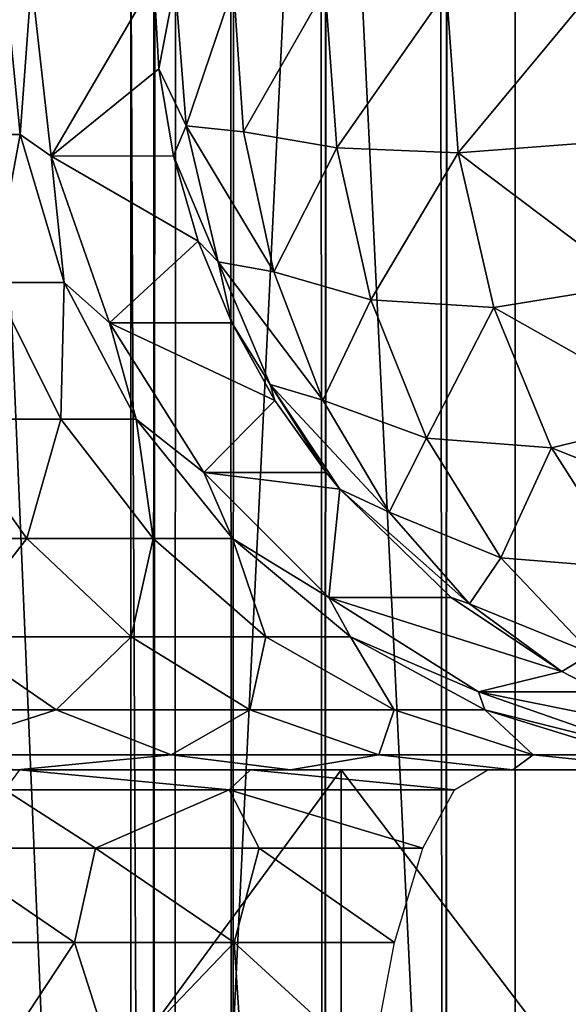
# Model space of a CAD drawing. Header units: millimetres. Extents: x -272 to -228, y -64 to 39.
# Tile 27 of 245: x -251.004 to -250.657, y -61.648 to -61.025. Entities that reach past the tile are written whole.
import ezdxf

# ---------------------------------------------------------------- set-up
doc = ezdxf.new("R2010")
doc.units = ezdxf.units.MM
doc.header["$LTSCALE"] = 26.699852
for name, color, linetype in [('103', 7, 'CONTINUOUS'), ('129', 7, 'CONTINUOUS'), ('251', 7, 'CONTINUOUS'), ('252', 7, 'CONTINUOUS'), ('255', 7, 'CONTINUOUS'), ('313', 7, 'CONTINUOUS'), ('348', 7, 'CONTINUOUS'), ('393', 7, 'CONTINUOUS'), ('395', 7, 'CONTINUOUS'), ('400', 7, 'CONTINUOUS'), ('401', 7, 'CONTINUOUS')]:
    doc.layers.add(name, color=color, linetype=linetype)

msp = doc.modelspace()

# ---------------------------------------------------------------- linework, layer by layer
at = {"layer": '103', "color": 31, "linetype": 'Continuous', "true_color": 0xffba99}
for points in [[(-250.92051, -64, -16.02255), (-251.20018, -64), (-251.20018, -1.5), (-250.92051, -64, -16.02255)], [(-250.92051, -64, -16.02255), (-251.20018, -1.5), (-250.91155, -34.60694, -16.536), (-250.92051, -64, -16.02255)]]:
    msp.add_3dface(points, dxfattribs=at)
at = {"layer": '129', "color": 31, "linetype": 'Continuous', "true_color": 0xffba99}
for points in [[(-250.66286, -61.5, 9.41737), (-250.22298, -61.5, 9.49078), (-252.8418, -61.5, 9.24677), (-250.66286, -61.5, 9.41737)], [(-252.8418, -61.5, 9.24677), (-250.22298, -61.5, 9.49078), (-252.53616, -61.5, 9.56231), (-252.8418, -61.5, 9.24677)], [(-251.08465, -61.5, 9.27256), (-250.66286, -61.5, 9.41737), (-252.8418, -61.5, 9.24677), (-251.08465, -61.5, 9.27256)], [(-250.66286, -61.5, 4.18263), (-251.08465, -61.5, 4.32744), (-252.75468, -61.5, 4.25554), (-250.66286, -61.5, 4.18263)], [(-252.39201, -61.5, 3.91196), (-250.66286, -61.5, 4.18263), (-252.75468, -61.5, 4.25554), (-252.39201, -61.5, 3.91196)], [(-252.53616, -61.5, 9.56231), (-250.22298, -61.5, 9.49078), (-247.46449, -61.5, 9.56291), (-252.53616, -61.5, 9.56231)], [(-252.19468, -61.5, 9.8407), (-252.53616, -61.5, 9.56231), (-247.46449, -61.5, 9.56291), (-252.19468, -61.5, 9.8407)], [(-250.22298, -61.5, 4.10922), (-250.66286, -61.5, 4.18263), (-252.39201, -61.5, 3.91196), (-250.22298, -61.5, 4.10922)], [(-249.77702, -61.5, 4.10922), (-250.22298, -61.5, 4.10922), (-252.39201, -61.5, 3.91196), (-249.77702, -61.5, 4.10922)], [(-249.77702, -61.5, 4.10922), (-252.39201, -61.5, 3.91196), (-247.6076, -61.5, 3.91228), (-249.77702, -61.5, 4.10922)], [(-252.39201, -61.5, 3.91196), (-251.98647, -61.5, 3.61937), (-248.0131, -61.5, 3.61963), (-252.39201, -61.5, 3.91196)], [(-247.6076, -61.5, 3.91228), (-252.39201, -61.5, 3.91196), (-248.0131, -61.5, 3.61963), (-247.6076, -61.5, 3.91228)], [(-251.82291, -61.5, 10.07712), (-252.19468, -61.5, 9.8407), (-247.80603, -61.5, 9.84121), (-251.82291, -61.5, 10.07712)], [(-247.80603, -61.5, 9.84121), (-252.19468, -61.5, 9.8407), (-247.46449, -61.5, 9.56291), (-247.80603, -61.5, 9.84121)], [(-251.98647, -61.5, 3.61937), (-251.54652, -61.5, 3.38375), (-248.0131, -61.5, 3.61963), (-251.98647, -61.5, 3.61937)], [(-251.42635, -61.5, 10.26814), (-251.82291, -61.5, 10.07712), (-248.57365, -61.5, 10.26814), (-251.42635, -61.5, 10.26814)], [(-248.57365, -61.5, 10.26814), (-251.82291, -61.5, 10.07712), (-248.17786, -61.5, 10.07754), (-248.57365, -61.5, 10.26814)], [(-248.17786, -61.5, 10.07754), (-251.82291, -61.5, 10.07712), (-247.80603, -61.5, 9.84121), (-248.17786, -61.5, 10.07754)], [(-251.54652, -61.5, 3.38375), (-251.33004, -61.5, 3.26329), (-248.45348, -61.5, 3.38375), (-251.54652, -61.5, 3.38375)], [(-248.0131, -61.5, 3.61963), (-251.54652, -61.5, 3.38375), (-248.45348, -61.5, 3.38375), (-248.0131, -61.5, 3.61963)], [(-251.2058, -61.5, 10.38098), (-251.42635, -61.5, 10.26814), (-248.7942, -61.5, 10.38098), (-251.2058, -61.5, 10.38098)], [(-248.7942, -61.5, 10.38098), (-251.42635, -61.5, 10.26814), (-248.57365, -61.5, 10.26814), (-248.7942, -61.5, 10.38098)], [(-251.33004, -61.5, 3.26329), (-251.14576, -61.5, 3.11766), (-248.66994, -61.5, 3.26331), (-251.33004, -61.5, 3.26329)], [(-248.45348, -61.5, 3.38375), (-251.33004, -61.5, 3.26329), (-248.66564, -61.5, 3.26618), (-248.45348, -61.5, 3.38375)], [(-248.66564, -61.5, 3.26618), (-251.33004, -61.5, 3.26329), (-248.66994, -61.5, 3.26331), (-248.66564, -61.5, 3.26618)], [(-251.00573, -61.5, 10.52952), (-251.2058, -61.5, 10.38098), (-248.99427, -61.5, 10.52952), (-251.00573, -61.5, 10.52952)], [(-248.99427, -61.5, 10.52952), (-251.2058, -61.5, 10.38098), (-248.7942, -61.5, 10.38098), (-248.99427, -61.5, 10.52952)], [(-251.00462, -61.5, 3.11862), (-250.85845, -61.5, 3.1319), (-251.14576, -61.5, 3.11766), (-251.00462, -61.5, 3.11862)], [(-251.14576, -61.5, 3.11766), (-250.85845, -61.5, 3.1319), (-248.66994, -61.5, 3.26331), (-251.14576, -61.5, 3.11766)], [(-250.83301, -61.5, 10.70915), (-251.00573, -61.5, 10.52952), (-249.16699, -61.5, 10.70915), (-250.83301, -61.5, 10.70915)], [(-249.16699, -61.5, 10.70915), (-251.00573, -61.5, 10.52952), (-248.99427, -61.5, 10.52952), (-249.16699, -61.5, 10.70915)], [(-250.85845, -61.5, 3.1319), (-250.70832, -61.5, 3.1175), (-249.14392, -61.5, 3.1319), (-250.85845, -61.5, 3.1319)], [(-248.66994, -61.5, 3.26331), (-250.85845, -61.5, 3.1319), (-249.14392, -61.5, 3.1319), (-248.66994, -61.5, 3.26331)], [(-250.69239, -61.5, 10.91495), (-250.83301, -61.5, 10.70915), (-249.30761, -61.5, 10.91495), (-250.69239, -61.5, 10.91495)], [(-249.30761, -61.5, 10.91495), (-250.83301, -61.5, 10.70915), (-249.16699, -61.5, 10.70915), (-249.30761, -61.5, 10.91495)], [(-250.23742, -61.5, 3.05753), (-249.29168, -61.5, 3.1175), (-250.70832, -61.5, 3.1175), (-250.23742, -61.5, 3.05753)], [(-250.70832, -61.5, 3.1175), (-249.29168, -61.5, 3.1175), (-249.14392, -61.5, 3.1319), (-250.70832, -61.5, 3.1175)], [(-250.58781, -61.5, 11.14113), (-250.69239, -61.5, 10.91495), (-249.41219, -61.5, 11.14113), (-250.58781, -61.5, 11.14113)], [(-249.41219, -61.5, 11.14113), (-250.69239, -61.5, 10.91495), (-249.30761, -61.5, 10.91495), (-249.41219, -61.5, 11.14113)]]:
    msp.add_3dface(points, dxfattribs=at)
at = {"layer": '251', "color": 31, "linetype": 'Continuous', "true_color": 0xffba99}
for points in [[(-250.91959, -61, 16.07495), (-250.99704, -61, 11.63795), (-250.98451, -61.11126, 11.63773), (-250.91959, -61, 16.07495)], [(-250.91959, -61, 16.07495), (-250.98451, -61.11126, 11.63773), (-250.91646, -61.05593, 16.0749), (-250.91959, -61, 16.07495)], [(-250.91646, -61.05593, 16.0749), (-250.98451, -61.11126, 11.63773), (-250.90707, -61.11121, 16.07473), (-250.91646, -61.05593, 16.0749)], [(-250.90707, -61.11121, 16.07473), (-250.98451, -61.11126, 11.63773), (-250.89156, -61.16509, 16.07446), (-250.90707, -61.11121, 16.07473)], [(-250.98451, -61.11126, 11.63773), (-250.94753, -61.21694, 11.63709), (-250.89156, -61.16509, 16.07446), (-250.98451, -61.11126, 11.63773)], [(-250.89156, -61.16509, 16.07446), (-250.94753, -61.21694, 11.63709), (-250.87011, -61.2169, 16.07409), (-250.89156, -61.16509, 16.07446)], [(-250.87011, -61.2169, 16.07409), (-250.94753, -61.21694, 11.63709), (-250.84299, -61.26598, 16.07362), (-250.87011, -61.2169, 16.07409)], [(-250.94753, -61.21694, 11.63709), (-250.88797, -61.31174, 11.63605), (-250.84299, -61.26598, 16.07362), (-250.94753, -61.21694, 11.63709)], [(-250.84299, -61.26598, 16.07362), (-250.88797, -61.31174, 11.63605), (-250.81055, -61.31171, 16.07305), (-250.84299, -61.26598, 16.07362)], [(-250.81055, -61.31171, 16.07305), (-250.88797, -61.31174, 11.63605), (-250.80192, -61.32224, 16.0729), (-250.81055, -61.31171, 16.07305)], [(-250.88797, -61.31174, 11.63605), (-250.80882, -61.39091, 11.63466), (-250.80192, -61.32224, 16.0729), (-250.88797, -61.31174, 11.63605)], [(-250.80192, -61.32224, 16.0729), (-250.80882, -61.39091, 11.63466), (-250.73139, -61.39089, 16.07167), (-250.80192, -61.32224, 16.0729)], [(-250.73139, -61.39089, 16.07167), (-250.80882, -61.39091, 11.63466), (-250.66133, -61.4377, 16.07044), (-250.73139, -61.39089, 16.07167)], [(-250.80882, -61.39091, 11.63466), (-250.71403, -61.45048, 11.63301), (-250.66133, -61.4377, 16.07044), (-250.80882, -61.39091, 11.63466)], [(-250.66133, -61.4377, 16.07044), (-250.71403, -61.45048, 11.63301), (-250.6366, -61.45047, 16.07001), (-250.66133, -61.4377, 16.07044)], [(-250.6366, -61.45047, 16.07001), (-250.71403, -61.45048, 11.63301), (-250.53092, -61.48746, 16.06817), (-250.6366, -61.45047, 16.07001)], [(-250.71403, -61.45048, 11.63301), (-250.60836, -61.48746, 11.63117), (-250.53092, -61.48746, 16.06817), (-250.71403, -61.45048, 11.63301)]]:
    msp.add_3dface(points, dxfattribs=at)
at = {"layer": '252', "color": 31, "linetype": 'Continuous', "true_color": 0xffba99}
for points in [[(-251.0137, -61, 11.47281), (-251.04847, -61.09754, 11.30926), (-251.00425, -61.09754, 11.47106), (-251.0137, -61, 11.47281)], [(-250.99704, -61, 11.63795), (-251.0137, -61, 11.47281), (-251.00425, -61.09754, 11.47106), (-250.99704, -61, 11.63795)], [(-250.98451, -61.11126, 11.63773), (-250.99704, -61, 11.63795), (-251.00425, -61.09754, 11.47106), (-250.98451, -61.11126, 11.63773)], [(-251.04847, -61.09754, 11.30926), (-251.02175, -61.19134, 11.2995), (-251.00425, -61.09754, 11.47106), (-251.04847, -61.09754, 11.30926)], [(-251.00425, -61.09754, 11.47106), (-251.02175, -61.19134, 11.2995), (-250.97628, -61.19134, 11.46586), (-251.00425, -61.09754, 11.47106)], [(-250.98451, -61.11126, 11.63773), (-251.00425, -61.09754, 11.47106), (-250.97628, -61.19134, 11.46586), (-250.98451, -61.11126, 11.63773)], [(-250.94753, -61.21694, 11.63709), (-250.98451, -61.11126, 11.63773), (-250.97628, -61.19134, 11.46586), (-250.94753, -61.21694, 11.63709)], [(-251.02175, -61.19134, 11.2995), (-251.05395, -61.27778, 11.12016), (-250.97834, -61.27778, 11.28366), (-251.02175, -61.19134, 11.2995)], [(-251.02175, -61.19134, 11.2995), (-250.97834, -61.27778, 11.28366), (-250.97628, -61.19134, 11.46586), (-251.02175, -61.19134, 11.2995)], [(-250.97628, -61.19134, 11.46586), (-250.97834, -61.27778, 11.28366), (-250.93085, -61.27778, 11.45743), (-250.97628, -61.19134, 11.46586)], [(-250.94753, -61.21694, 11.63709), (-250.97628, -61.19134, 11.46586), (-250.93085, -61.27778, 11.45743), (-250.94753, -61.21694, 11.63709)], [(-250.88797, -61.31174, 11.63605), (-250.94753, -61.21694, 11.63709), (-250.93085, -61.27778, 11.45743), (-250.88797, -61.31174, 11.63605)], [(-251.05395, -61.27778, 11.12016), (-251.10733, -61.35355, 10.9322), (-250.99987, -61.35355, 11.08946), (-251.05395, -61.27778, 11.12016)], [(-251.05395, -61.27778, 11.12016), (-250.99987, -61.35355, 11.08946), (-250.97834, -61.27778, 11.28366), (-251.05395, -61.27778, 11.12016)], [(-250.97834, -61.27778, 11.28366), (-250.99987, -61.35355, 11.08946), (-250.91993, -61.35355, 11.26234), (-250.97834, -61.27778, 11.28366)], [(-250.97834, -61.27778, 11.28366), (-250.91993, -61.35355, 11.26234), (-250.93085, -61.27778, 11.45743), (-250.97834, -61.27778, 11.28366)], [(-250.88797, -61.31174, 11.63605), (-250.93085, -61.27778, 11.45743), (-250.86972, -61.35355, 11.44607), (-250.88797, -61.31174, 11.63605)], [(-250.93085, -61.27778, 11.45743), (-250.91993, -61.35355, 11.26234), (-250.86972, -61.35355, 11.44607), (-250.93085, -61.27778, 11.45743)], [(-250.80882, -61.39091, 11.63466), (-250.88797, -61.31174, 11.63605), (-250.86972, -61.35355, 11.44607), (-250.80882, -61.39091, 11.63466)], [(-251.10733, -61.35355, 10.9322), (-251.04854, -61.41573, 10.8844), (-250.99987, -61.35355, 11.08946), (-251.10733, -61.35355, 10.9322)], [(-250.99987, -61.35355, 11.08946), (-251.04854, -61.41573, 10.8844), (-250.93398, -61.41573, 11.05206), (-250.99987, -61.35355, 11.08946)], [(-250.99987, -61.35355, 11.08946), (-250.93398, -61.41573, 11.05206), (-250.91993, -61.35355, 11.26234), (-250.99987, -61.35355, 11.08946)], [(-250.91993, -61.35355, 11.26234), (-250.93398, -61.41573, 11.05206), (-250.84875, -61.41573, 11.23636), (-250.91993, -61.35355, 11.26234)], [(-250.91993, -61.35355, 11.26234), (-250.84875, -61.41573, 11.23636), (-250.86972, -61.35355, 11.44607), (-250.91993, -61.35355, 11.26234)], [(-250.80882, -61.39091, 11.63466), (-250.86972, -61.35355, 11.44607), (-250.79522, -61.41573, 11.43224), (-250.80882, -61.39091, 11.63466)], [(-250.86972, -61.35355, 11.44607), (-250.84875, -61.41573, 11.23636), (-250.79522, -61.41573, 11.43224), (-250.86972, -61.35355, 11.44607)], [(-250.71403, -61.45048, 11.63301), (-250.80882, -61.39091, 11.63466), (-250.79522, -61.41573, 11.43224), (-250.71403, -61.45048, 11.63301)], [(-251.04854, -61.41573, 10.8844), (-251.13216, -61.46194, 10.67315), (-250.98147, -61.46194, 10.82987), (-251.04854, -61.41573, 10.8844)], [(-251.04854, -61.41573, 10.8844), (-250.98147, -61.46194, 10.82987), (-250.93398, -61.41573, 11.05206), (-251.04854, -61.41573, 10.8844)], [(-250.93398, -61.41573, 11.05206), (-250.98147, -61.46194, 10.82987), (-250.8588, -61.46194, 11.00938), (-250.93398, -61.41573, 11.05206)], [(-250.93398, -61.41573, 11.05206), (-250.8588, -61.46194, 11.00938), (-250.84875, -61.41573, 11.23636), (-250.93398, -61.41573, 11.05206)], [(-250.84875, -61.41573, 11.23636), (-250.8588, -61.46194, 11.00938), (-250.76755, -61.46194, 11.20673), (-250.84875, -61.41573, 11.23636)], [(-250.84875, -61.41573, 11.23636), (-250.76755, -61.46194, 11.20673), (-250.79522, -61.41573, 11.43224), (-250.84875, -61.41573, 11.23636)], [(-250.71403, -61.45048, 11.63301), (-250.79522, -61.41573, 11.43224), (-250.71023, -61.46194, 11.41646), (-250.71403, -61.45048, 11.63301)], [(-250.79522, -61.41573, 11.43224), (-250.76755, -61.46194, 11.20673), (-250.71023, -61.46194, 11.41646), (-250.79522, -61.41573, 11.43224)], [(-250.60836, -61.48746, 11.63117), (-250.71403, -61.45048, 11.63301), (-250.71023, -61.46194, 11.41646), (-250.60836, -61.48746, 11.63117)], [(-251.13216, -61.46194, 10.67315), (-251.07018, -61.49039, 10.60274), (-250.98147, -61.46194, 10.82987), (-251.13216, -61.46194, 10.67315)], [(-250.98147, -61.46194, 10.82987), (-251.07018, -61.49039, 10.60274), (-250.90869, -61.49039, 10.7707), (-250.98147, -61.46194, 10.82987)], [(-250.98147, -61.46194, 10.82987), (-250.90869, -61.49039, 10.7707), (-250.8588, -61.46194, 11.00938), (-250.98147, -61.46194, 10.82987)], [(-250.8588, -61.46194, 11.00938), (-250.90869, -61.49039, 10.7707), (-250.77723, -61.49039, 10.96308), (-250.8588, -61.46194, 11.00938)], [(-250.8588, -61.46194, 11.00938), (-250.77723, -61.49039, 10.96308), (-250.76755, -61.46194, 11.20673), (-250.8588, -61.46194, 11.00938)], [(-250.76755, -61.46194, 11.20673), (-250.77723, -61.49039, 10.96308), (-250.67944, -61.49039, 11.17457), (-250.76755, -61.46194, 11.20673)], [(-250.76755, -61.46194, 11.20673), (-250.67944, -61.49039, 11.17457), (-250.71023, -61.46194, 11.41646), (-250.76755, -61.46194, 11.20673)], [(-250.60836, -61.48746, 11.63117), (-250.71023, -61.46194, 11.41646), (-250.61801, -61.49039, 11.39933), (-250.60836, -61.48746, 11.63117)], [(-250.71023, -61.46194, 11.41646), (-250.67944, -61.49039, 11.17457), (-250.61801, -61.49039, 11.39933), (-250.71023, -61.46194, 11.41646)], [(-251.07018, -61.49039, 10.60274), (-251.00573, -61.5, 10.52952), (-250.90869, -61.49039, 10.7707), (-251.07018, -61.49039, 10.60274)], [(-251.00573, -61.5, 10.52952), (-250.83301, -61.5, 10.70915), (-250.90869, -61.49039, 10.7707), (-251.00573, -61.5, 10.52952)], [(-250.90869, -61.49039, 10.7707), (-250.83301, -61.5, 10.70915), (-250.77723, -61.49039, 10.96308), (-250.90869, -61.49039, 10.7707)], [(-250.83301, -61.5, 10.70915), (-250.69239, -61.5, 10.91495), (-250.77723, -61.49039, 10.96308), (-250.83301, -61.5, 10.70915)], [(-250.77723, -61.49039, 10.96308), (-250.69239, -61.5, 10.91495), (-250.67944, -61.49039, 11.17457), (-250.77723, -61.49039, 10.96308)], [(-250.69239, -61.5, 10.91495), (-250.58781, -61.5, 11.14113), (-250.67944, -61.49039, 11.17457), (-250.69239, -61.5, 10.91495)], [(-250.67944, -61.49039, 11.17457), (-250.58781, -61.5, 11.14113), (-250.61801, -61.49039, 11.39933), (-250.67944, -61.49039, 11.17457)]]:
    msp.add_3dface(points, dxfattribs=at)
at = {"layer": '255', "color": 31, "linetype": 'Continuous', "true_color": 0xffba99}
for points in [[(-251.00462, -61.5, 3.11862), (-251.01378, -61.51253, 3.00313), (-250.87183, -61.51253, 3.02053), (-251.00462, -61.5, 3.11862)], [(-250.85845, -61.5, 3.1319), (-251.00462, -61.5, 3.11862), (-250.87183, -61.51253, 3.02053), (-250.85845, -61.5, 3.1319)], [(-250.85845, -61.5, 3.1319), (-250.87183, -61.51253, 3.02053), (-250.72934, -61.51253, 3.00825), (-250.85845, -61.5, 3.1319)], [(-250.70832, -61.5, 3.1175), (-250.85845, -61.5, 3.1319), (-250.72934, -61.51253, 3.00825), (-250.70832, -61.5, 3.1175)], [(-251.0572, -61.54956, 2.88029), (-250.95657, -61.54956, 2.90671), (-251.01378, -61.51253, 3.00313), (-251.0572, -61.54956, 2.88029)], [(-251.01378, -61.51253, 3.00313), (-250.95657, -61.54956, 2.90671), (-250.87183, -61.51253, 3.02053), (-251.01378, -61.51253, 3.00313)], [(-250.95657, -61.54956, 2.90671), (-250.85284, -61.54956, 2.91482), (-250.87183, -61.51253, 3.02053), (-250.95657, -61.54956, 2.90671)], [(-250.85284, -61.54956, 2.91482), (-250.74932, -61.54956, 2.90437), (-250.87183, -61.51253, 3.02053), (-250.85284, -61.54956, 2.91482)], [(-250.87183, -61.51253, 3.02053), (-250.74932, -61.54956, 2.90437), (-250.72934, -61.51253, 3.00825), (-250.87183, -61.51253, 3.02053)], [(-251.06608, -61.60922, 2.77408), (-250.9698, -61.60922, 2.80734), (-251.0572, -61.54956, 2.88029), (-251.06608, -61.60922, 2.77408)], [(-251.0572, -61.54956, 2.88029), (-250.9698, -61.60922, 2.80734), (-250.95657, -61.54956, 2.90671), (-251.0572, -61.54956, 2.88029)], [(-250.9698, -61.60922, 2.80734), (-250.86873, -61.60922, 2.8199), (-250.95657, -61.54956, 2.90671), (-250.9698, -61.60922, 2.80734)], [(-250.95657, -61.54956, 2.90671), (-250.86873, -61.60922, 2.8199), (-250.85284, -61.54956, 2.91482), (-250.95657, -61.54956, 2.90671)], [(-250.86873, -61.60922, 2.8199), (-250.76724, -61.60922, 2.8112), (-250.85284, -61.54956, 2.91482), (-250.86873, -61.60922, 2.8199)], [(-250.85284, -61.54956, 2.91482), (-250.76724, -61.60922, 2.8112), (-250.74932, -61.54956, 2.90437), (-250.85284, -61.54956, 2.91482)], [(-251.06608, -61.60922, 2.77408), (-251.02199, -61.68852, 2.70707), (-250.9698, -61.60922, 2.80734), (-251.06608, -61.60922, 2.77408)], [(-251.02199, -61.68852, 2.70707), (-250.94437, -61.68852, 2.73186), (-250.9698, -61.60922, 2.80734), (-251.02199, -61.68852, 2.70707)], [(-250.9698, -61.60922, 2.80734), (-250.94437, -61.68852, 2.73186), (-250.86873, -61.60922, 2.8199), (-250.9698, -61.60922, 2.80734)], [(-250.94437, -61.68852, 2.73186), (-250.86336, -61.68852, 2.74076), (-250.86873, -61.60922, 2.8199), (-250.94437, -61.68852, 2.73186)], [(-250.86336, -61.68852, 2.74076), (-250.7822, -61.68852, 2.73342), (-250.86873, -61.60922, 2.8199), (-250.86336, -61.68852, 2.74076)], [(-250.86873, -61.60922, 2.8199), (-250.7822, -61.68852, 2.73342), (-250.76724, -61.60922, 2.8112), (-250.86873, -61.60922, 2.8199)]]:
    msp.add_3dface(points, dxfattribs=at)
at = {"layer": '313', "color": 31, "linetype": 'Continuous', "true_color": 0xffba99}
for points in [[(-250.91959, -61, 16.07495), (-250.91646, -61.05593, 16.0749), (-250.90598, -61.00188, 16.18241), (-250.91959, -61, 16.07495)], [(-250.90598, -61.00188, 16.18241), (-250.91646, -61.05593, 16.0749), (-250.89913, -61.09222, 16.17401), (-250.90598, -61.00188, 16.18241)], [(-250.86925, -61.00368, 16.285), (-250.90598, -61.00188, 16.18241), (-250.89913, -61.09222, 16.17401), (-250.86925, -61.00368, 16.285)], [(-250.86925, -61.00368, 16.285), (-250.89913, -61.09222, 16.17401), (-250.86281, -61.09597, 16.27697), (-250.86925, -61.00368, 16.285)], [(-250.81117, -61.00531, 16.37719), (-250.86925, -61.00368, 16.285), (-250.86281, -61.09597, 16.27697), (-250.81117, -61.00531, 16.37719)], [(-250.81117, -61.00531, 16.37719), (-250.86281, -61.09597, 16.27697), (-250.80386, -61.10597, 16.36816), (-250.81117, -61.00531, 16.37719)], [(-250.73448, -61.00669, 16.45462), (-250.81117, -61.00531, 16.37719), (-250.80386, -61.10597, 16.36816), (-250.73448, -61.00669, 16.45462)], [(-250.73448, -61.00669, 16.45462), (-250.80386, -61.10597, 16.36816), (-250.7269, -61.10924, 16.44527), (-250.73448, -61.00669, 16.45462)], [(-250.64284, -61.00774, 16.51359), (-250.73448, -61.00669, 16.45462), (-250.7269, -61.10924, 16.44527), (-250.64284, -61.00774, 16.51359)], [(-250.64284, -61.00774, 16.51359), (-250.7269, -61.10924, 16.44527), (-250.63608, -61.10232, 16.5052), (-250.64284, -61.00774, 16.51359)], [(-250.91646, -61.05593, 16.0749), (-250.90707, -61.11121, 16.07473), (-250.89913, -61.09222, 16.17401), (-250.91646, -61.05593, 16.0749)], [(-250.89913, -61.09222, 16.17401), (-250.90707, -61.11121, 16.07473), (-250.87882, -61.17822, 16.15234), (-250.89913, -61.09222, 16.17401)], [(-250.89913, -61.09222, 16.17401), (-250.87882, -61.17822, 16.15234), (-250.84368, -61.18449, 16.25643), (-250.89913, -61.09222, 16.17401)], [(-250.86281, -61.09597, 16.27697), (-250.89913, -61.09222, 16.17401), (-250.84368, -61.18449, 16.25643), (-250.86281, -61.09597, 16.27697)], [(-250.86281, -61.09597, 16.27697), (-250.84368, -61.18449, 16.25643), (-250.80386, -61.10597, 16.36816), (-250.86281, -61.09597, 16.27697)], [(-250.63608, -61.10232, 16.5052), (-250.7269, -61.10924, 16.44527), (-250.616, -61.19284, 16.48368), (-250.63608, -61.10232, 16.5052)], [(-250.90707, -61.11121, 16.07473), (-250.89156, -61.16509, 16.07446), (-250.87882, -61.17822, 16.15234), (-250.90707, -61.11121, 16.07473)], [(-250.80386, -61.10597, 16.36816), (-250.84368, -61.18449, 16.25643), (-250.78219, -61.2022, 16.34496), (-250.80386, -61.10597, 16.36816)], [(-250.80386, -61.10597, 16.36816), (-250.78219, -61.2022, 16.34496), (-250.7269, -61.10924, 16.44527), (-250.80386, -61.10597, 16.36816)], [(-250.7269, -61.10924, 16.44527), (-250.78219, -61.2022, 16.34496), (-250.70441, -61.20712, 16.42123), (-250.7269, -61.10924, 16.44527)], [(-250.7269, -61.10924, 16.44527), (-250.70441, -61.20712, 16.42123), (-250.616, -61.19284, 16.48368), (-250.7269, -61.10924, 16.44527)], [(-250.89156, -61.16509, 16.07446), (-250.87011, -61.2169, 16.07409), (-250.87882, -61.17822, 16.15234), (-250.89156, -61.16509, 16.07446)], [(-250.87882, -61.17822, 16.15234), (-250.87011, -61.2169, 16.07409), (-250.84598, -61.25599, 16.1184), (-250.87882, -61.17822, 16.15234)], [(-250.87882, -61.17822, 16.15234), (-250.84598, -61.25599, 16.1184), (-250.8126, -61.26582, 16.22416), (-250.87882, -61.17822, 16.15234)], [(-250.84368, -61.18449, 16.25643), (-250.87882, -61.17822, 16.15234), (-250.8126, -61.26582, 16.22416), (-250.84368, -61.18449, 16.25643)], [(-250.84368, -61.18449, 16.25643), (-250.8126, -61.26582, 16.22416), (-250.78219, -61.2022, 16.34496), (-250.84368, -61.18449, 16.25643)], [(-250.616, -61.19284, 16.48368), (-250.70441, -61.20712, 16.42123), (-250.58341, -61.27565, 16.4499), (-250.616, -61.19284, 16.48368)], [(-250.78219, -61.2022, 16.34496), (-250.8126, -61.26582, 16.22416), (-250.74705, -61.29, 16.30855), (-250.78219, -61.2022, 16.34496)], [(-250.78219, -61.2022, 16.34496), (-250.74705, -61.29, 16.30855), (-250.70441, -61.20712, 16.42123), (-250.78219, -61.2022, 16.34496)], [(-250.70441, -61.20712, 16.42123), (-250.74705, -61.29, 16.30855), (-250.66798, -61.29608, 16.38353), (-250.70441, -61.20712, 16.42123)], [(-250.70441, -61.20712, 16.42123), (-250.66798, -61.29608, 16.38353), (-250.58341, -61.27565, 16.4499), (-250.70441, -61.20712, 16.42123)], [(-250.87011, -61.2169, 16.07409), (-250.84299, -61.26598, 16.07362), (-250.84598, -61.25599, 16.1184), (-250.87011, -61.2169, 16.07409)], [(-250.84299, -61.26598, 16.07362), (-250.81055, -61.31171, 16.07305), (-250.84598, -61.25599, 16.1184), (-250.84299, -61.26598, 16.07362)], [(-250.81055, -61.31171, 16.07305), (-250.80192, -61.32224, 16.0729), (-250.84598, -61.25599, 16.1184), (-250.81055, -61.31171, 16.07305)], [(-250.84598, -61.25599, 16.1184), (-250.80192, -61.32224, 16.0729), (-250.77076, -61.33685, 16.18141), (-250.84598, -61.25599, 16.1184)], [(-250.8126, -61.26582, 16.22416), (-250.84598, -61.25599, 16.1184), (-250.77076, -61.33685, 16.18141), (-250.8126, -61.26582, 16.22416)], [(-250.8126, -61.26582, 16.22416), (-250.77076, -61.33685, 16.18141), (-250.74705, -61.29, 16.30855), (-250.8126, -61.26582, 16.22416)], [(-250.58341, -61.27565, 16.4499), (-250.66798, -61.29608, 16.38353), (-250.53964, -61.34741, 16.40522), (-250.58341, -61.27565, 16.4499)], [(-250.74705, -61.29, 16.30855), (-250.77076, -61.33685, 16.18141), (-250.6999, -61.36571, 16.26046), (-250.74705, -61.29, 16.30855)], [(-250.74705, -61.29, 16.30855), (-250.6999, -61.36571, 16.26046), (-250.66798, -61.29608, 16.38353), (-250.74705, -61.29, 16.30855)], [(-250.66798, -61.29608, 16.38353), (-250.6999, -61.36571, 16.26046), (-250.61918, -61.37229, 16.33379), (-250.66798, -61.29608, 16.38353)], [(-250.66798, -61.29608, 16.38353), (-250.61918, -61.37229, 16.33379), (-250.53964, -61.34741, 16.40522), (-250.66798, -61.29608, 16.38353)], [(-250.80192, -61.32224, 16.0729), (-250.73139, -61.39089, 16.07167), (-250.71977, -61.39483, 16.12983), (-250.80192, -61.32224, 16.0729)], [(-250.77076, -61.33685, 16.18141), (-250.80192, -61.32224, 16.0729), (-250.71977, -61.39483, 16.12983), (-250.77076, -61.33685, 16.18141)], [(-250.77076, -61.33685, 16.18141), (-250.71977, -61.39483, 16.12983), (-250.6999, -61.36571, 16.26046), (-250.77076, -61.33685, 16.18141)], [(-250.6999, -61.36571, 16.26046), (-250.71977, -61.39483, 16.12983), (-250.6427, -61.42619, 16.20267), (-250.6999, -61.36571, 16.26046)], [(-250.6999, -61.36571, 16.26046), (-250.6427, -61.42619, 16.20267), (-250.61918, -61.37229, 16.33379), (-250.6999, -61.36571, 16.26046)], [(-250.73139, -61.39089, 16.07167), (-250.66133, -61.4377, 16.07044), (-250.71977, -61.39483, 16.12983), (-250.73139, -61.39089, 16.07167)], [(-250.71977, -61.39483, 16.12983), (-250.66133, -61.4377, 16.07044), (-250.6427, -61.42619, 16.20267), (-250.71977, -61.39483, 16.12983)], [(-250.66133, -61.4377, 16.07044), (-250.6366, -61.45047, 16.07001), (-250.6427, -61.42619, 16.20267), (-250.66133, -61.4377, 16.07044)]]:
    msp.add_3dface(points, dxfattribs=at)
at = {"layer": '348', "color": 31, "linetype": 'Continuous', "true_color": 0xffba99}
for points in [[(-250.90678, -64, -16.13051), (-250.92051, -64, -16.02255), (-250.8874, -1.50191, -17.22356), (-250.90678, -64, -16.13051)], [(-250.92051, -64, -16.02255), (-250.91155, -34.60694, -16.536), (-250.8874, -1.50191, -17.22356), (-250.92051, -64, -16.02255)], [(-250.87006, -64, -16.23288), (-250.90678, -64, -16.13051), (-250.8874, -1.50191, -17.22356), (-250.87006, -64, -16.23288)], [(-250.85076, -1.50369, -17.32507), (-250.87006, -64, -16.23288), (-250.8874, -1.50191, -17.22356), (-250.85076, -1.50369, -17.32507)], [(-250.84947, -1.50374, -17.32768), (-250.87006, -64, -16.23288), (-250.85076, -1.50369, -17.32507), (-250.84947, -1.50374, -17.32768)], [(-250.81183, -64, -16.32519), (-250.87006, -64, -16.23288), (-250.84947, -1.50374, -17.32768), (-250.81183, -64, -16.32519)], [(-250.79247, -1.50532, -17.41724), (-250.81183, -64, -16.32519), (-250.84947, -1.50374, -17.32768), (-250.79247, -1.50532, -17.41724)], [(-250.78953, -1.50539, -17.42089), (-250.81183, -64, -16.32519), (-250.79247, -1.50532, -17.41724), (-250.78953, -1.50539, -17.42089)], [(-250.73528, -64, -16.40241), (-250.81183, -64, -16.32519), (-250.78953, -1.50539, -17.42089), (-250.73528, -64, -16.40241)], [(-250.71559, -1.5067, -17.49457), (-250.73528, -64, -16.40241), (-250.78953, -1.50539, -17.42089), (-250.71559, -1.5067, -17.49457)], [(-250.71052, -1.50677, -17.49861), (-250.73528, -64, -16.40241), (-250.71559, -1.5067, -17.49457), (-250.71052, -1.50677, -17.49861)], [(-250.6435, -64, -16.46145), (-250.73528, -64, -16.40241), (-250.71052, -1.50677, -17.49861), (-250.6435, -64, -16.46145)], [(-250.62376, -1.50775, -17.5534), (-250.6435, -64, -16.46145), (-250.71052, -1.50677, -17.49861), (-250.62376, -1.50775, -17.5534)]]:
    msp.add_3dface(points, dxfattribs=at)
at = {"layer": '393', "color": 1, "linetype": 'Continuous'}
for points in [[(-251.31523, -61.5, 3.44885), (-250.80108, -61.5, 3.29026), (-251.31523, -62.2, 3.44885), (-251.31523, -61.5, 3.44885)], [(-251.31523, -62.2, 3.44885), (-250.80108, -61.5, 3.29026), (-250.80107, -62.2, 3.29026), (-251.31523, -62.2, 3.44885)], [(-250.80108, -61.5, 3.29026), (-250.26903, -61.5, 3.21007), (-250.80107, -62.2, 3.29026), (-250.80108, -61.5, 3.29026)], [(-250.80107, -62.2, 3.29026), (-250.26903, -61.5, 3.21007), (-250.26903, -62.2, 3.21007), (-250.80107, -62.2, 3.29026)]]:
    msp.add_3dface(points, dxfattribs=at)
at = {"layer": '395', "color": 1, "linetype": 'Continuous'}
for points in [[(-250.80108, -61.5, 10.30974), (-251.31523, -61.5, 10.15115), (-250.80107, -62.2, 10.30974), (-250.80108, -61.5, 10.30974)], [(-250.80107, -62.2, 10.30974), (-251.31523, -61.5, 10.15115), (-251.31523, -62.2, 10.15115), (-250.80107, -62.2, 10.30974)], [(-250.26903, -61.5, 10.38993), (-250.80108, -61.5, 10.30974), (-250.26903, -62.2, 10.38993), (-250.26903, -61.5, 10.38993)], [(-250.26903, -62.2, 10.38993), (-250.80108, -61.5, 10.30974), (-250.80107, -62.2, 10.30974), (-250.26903, -62.2, 10.38993)]]:
    msp.add_3dface(points, dxfattribs=at)
at = {"layer": '400', "color": 1, "linetype": 'Continuous'}
for points in [[(-251.14539, -63, 5.75572), (-250.93402, -63, 5.56303), (-251.14539, -58, 5.75572), (-251.14539, -63, 5.75572)], [(-250.93402, -63, 5.56303), (-250.93402, -58, 5.56303), (-251.14539, -58, 5.75572), (-250.93402, -63, 5.56303)], [(-250.93402, -63, 5.56303), (-250.69094, -63, 5.41252), (-250.93402, -58, 5.56303), (-250.93402, -63, 5.56303)], [(-250.69094, -63, 5.41252), (-250.69094, -58, 5.41252), (-250.93402, -58, 5.56303), (-250.69094, -63, 5.41252)], [(-250.69094, -63, 5.41252), (-250.42427, -63, 5.30921), (-250.69094, -58, 5.41252), (-250.69094, -63, 5.41252)], [(-250.42427, -63, 5.30921), (-250.42427, -58, 5.30921), (-250.69094, -58, 5.41252), (-250.42427, -63, 5.30921)]]:
    msp.add_3dface(points, dxfattribs=at)
at = {"layer": '401', "color": 1, "linetype": 'Continuous'}
for points in [[(-250.93402, -63, 8.03697), (-251.14539, -63, 7.84428), (-250.93402, -58, 8.03697), (-250.93402, -63, 8.03697)], [(-251.14539, -63, 7.84428), (-251.14539, -58, 7.84428), (-250.93402, -58, 8.03697), (-251.14539, -63, 7.84428)], [(-250.69094, -63, 8.18748), (-250.93402, -63, 8.03697), (-250.69094, -58, 8.18748), (-250.69094, -63, 8.18748)], [(-250.93402, -63, 8.03697), (-250.93402, -58, 8.03697), (-250.69094, -58, 8.18748), (-250.93402, -63, 8.03697)], [(-250.42427, -63, 8.29079), (-250.69094, -63, 8.18748), (-250.42427, -58, 8.29079), (-250.42427, -63, 8.29079)], [(-250.69094, -63, 8.18748), (-250.69094, -58, 8.18748), (-250.42427, -58, 8.29079), (-250.69094, -63, 8.18748)]]:
    msp.add_3dface(points, dxfattribs=at)

doc.saveas('drawing.dxf')
